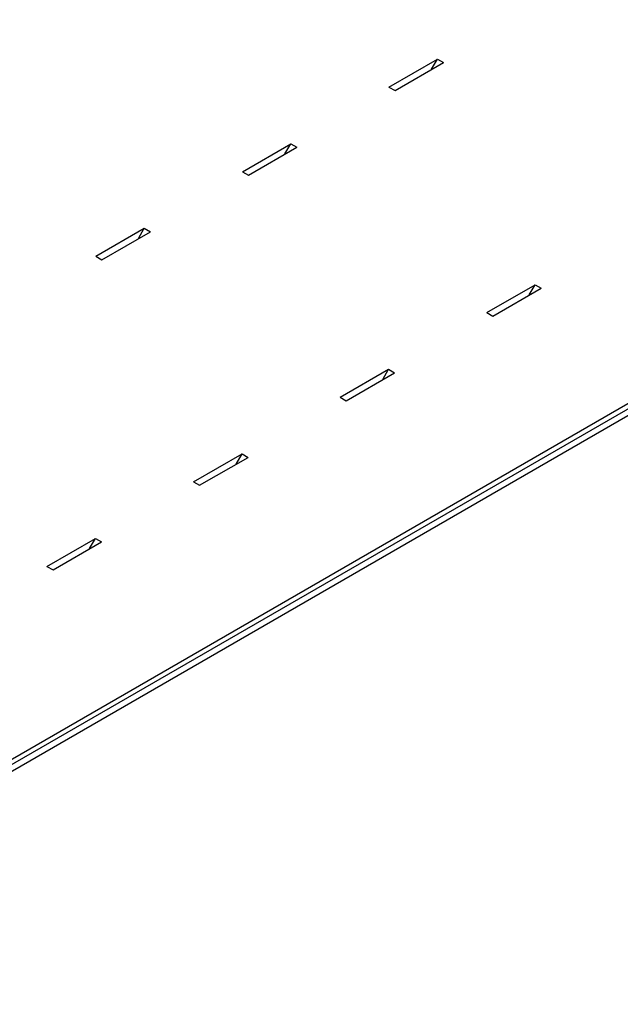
# Model space of a CAD drawing. Header units: inches. Extents: x 0 to 34, y 0 to 22.
# Tile 12 of 28: x 5 to 6.4, y 16.3 to 18.7. Entities that reach past the tile are written whole.
import ezdxf

# ---------------------------------------------------------------- set-up
doc = ezdxf.new("R2010")
doc.units = ezdxf.units.IN
doc.header["$LTSCALE"] = 1.87
doc.header["$MEASUREMENT"] = 0
doc.layers.get('0').update_dxf_attribs({"linetype": 'CONTINUOUS'})

msp = doc.modelspace()

# ---------------------------------------------------------------- linework, layer by layer
at = {"color": 7, "linetype": 'CONTINUOUS'}
msp.add_line((8.0943, 18.7088), (3.993, 16.3408), dxfattribs=at)
at = {"color": 3, "linetype": 'CONTINUOUS'}
for p, q in [((8.1084, 18.7006), (4.0072, 16.3326)), ((7.9434, 18.6342), (4.0873, 16.4077)), ((5.8907, 18.5461), (6.0076, 18.6136)), ((5.9934, 18.5892), (6.0076, 18.6136)), ((6.0076, 18.6136), (6.0222, 18.6052)), ((5.9053, 18.5377), (6.0222, 18.6052)), ((5.8907, 18.5461), (5.9053, 18.5377)), ((5.5371, 18.342), (5.654, 18.4095)), ((5.5517, 18.3336), (5.6686, 18.4011)), ((5.6399, 18.385), (5.654, 18.4095)), ((5.654, 18.4095), (5.6686, 18.4011)), ((5.5371, 18.342), (5.5517, 18.3336)), ((5.1836, 18.1379), (5.3005, 18.2054)), ((5.2863, 18.1809), (5.3005, 18.2054)), ((5.3005, 18.2054), (5.3151, 18.1969)), ((5.1982, 18.1294), (5.3151, 18.1969)), ((5.1836, 18.1379), (5.1982, 18.1294)), ((6.1264, 18.0018), (6.2433, 18.0693)), ((6.141, 17.9933), (6.2579, 18.0608)), ((6.2291, 18.0448), (6.2433, 18.0693)), ((6.2433, 18.0693), (6.2579, 18.0608)), ((6.1264, 18.0018), (6.141, 17.9933)), ((5.7728, 17.7976), (5.8897, 17.8651)), ((5.7874, 17.7892), (5.9043, 17.8567)), ((5.8756, 17.8406), (5.8897, 17.8651)), ((5.8897, 17.8651), (5.9043, 17.8567)), ((5.7728, 17.7976), (5.7874, 17.7892)), ((5.4193, 17.5935), (5.5362, 17.661)), ((5.522, 17.6365), (5.5362, 17.661)), ((5.5362, 17.661), (5.5508, 17.6526)), ((5.4339, 17.5851), (5.5508, 17.6526)), ((5.4193, 17.5935), (5.4339, 17.5851)), ((5.0657, 17.3894), (5.1826, 17.4569)), ((5.0803, 17.3809), (5.1972, 17.4484)), ((5.1685, 17.4324), (5.1826, 17.4569)), ((5.1826, 17.4569), (5.1972, 17.4484)), ((5.0657, 17.3894), (5.0803, 17.3809))]:
    msp.add_line(p, q, dxfattribs=at)

doc.saveas('drawing.dxf')
